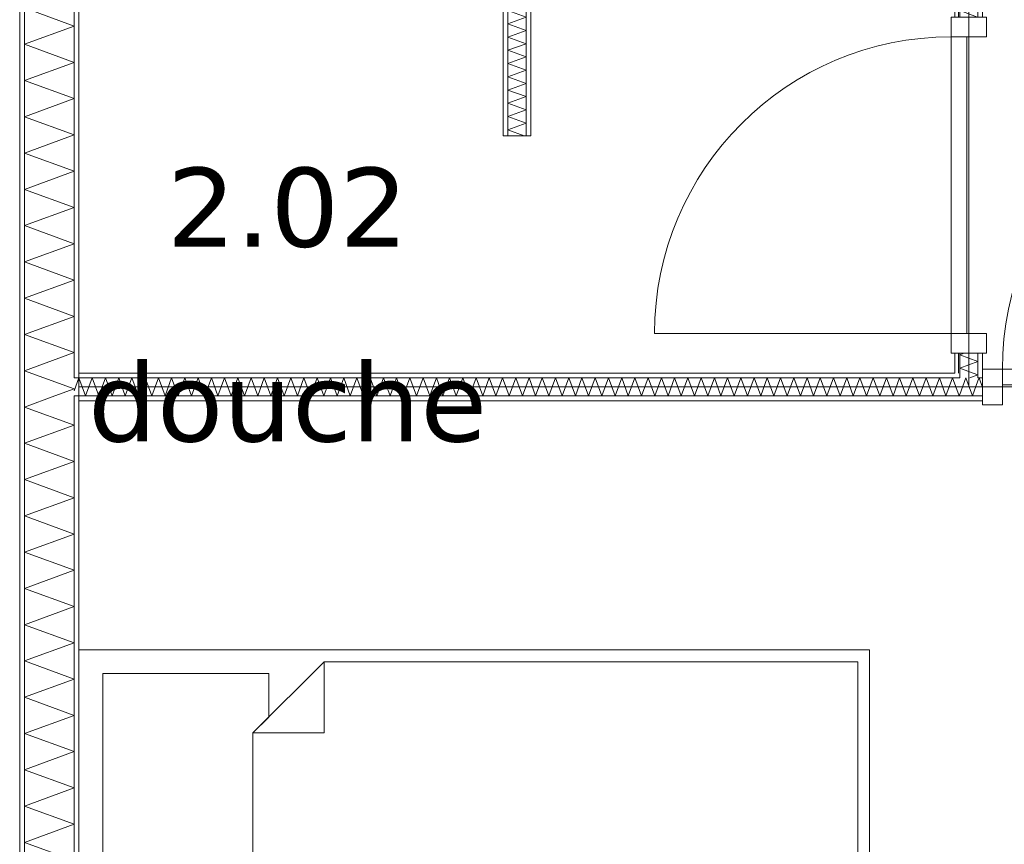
# Model space of a CAD drawing. Header units: millimetres. Extents: x -14925 to 266687, y -3550 to 35834.
# Tile 59 of 244: x 9025 to 11516, y 1509 to 3593. Entities that reach past the tile are written whole.
import ezdxf
from ezdxf.enums import TextEntityAlignment as Align

# ---------------------------------------------------------------- set-up
doc = ezdxf.new("R2010")
doc.units = ezdxf.units.MM
doc.header["$MEASUREMENT"] = 0
for name, color, linetype in [('New_22 C Binnenwanden', 7, 'Continuous'), ('New_22 C Binnenwanden Deuren', 7, 'Continuous'), ('New_22 C Binnenwanden Doorsnede-arcering', 7, 'Continuous'), ('New_22 C Binnenwanden Laagscheidingslijnen', 7, 'Continuous'), ('New_82 Interieur', 7, 'Continuous'), ('New_Z Gebruiksopp', 7, 'Continuous'), ('New_Z Gebruiksopp Zone omranding', 7, 'Continuous'), ('New_Z Gebruiksopp Zone tekst', 7, 'Continuous')]:
    doc.layers.add(name, color=color, linetype=linetype)
doc.styles.add('GENERATED_STYLE_1', font='verdana.ttf')
doc.styles.add('GENERATED_STYLE_2', font='verdana.ttf')
pattern_1 = [(90, (0, 0), (-100, 0), [])]
pattern_2 = [(180, (0, 0), (0, 100), [])]
pattern_3 = [(270, (0, 0), (100, 0), [])]

# ---------------------------------------------------------------- blocks, each defined once
blk = doc.blocks.new('douche_2.02_8_3', base_point=(9702.7, 3352.3))
at = {"layer": 'New_Z Gebruiksopp Zone tekst', "color": 2, "lineweight": 0}
for tag, style, p in [('DUMMY_941', 'GENERATED_STYLE_1', (9702.7, 3290.1)), ('DUMMY_942', 'GENERATED_STYLE_2', (9702.7, 2793))]:
    blk.add_attdef(tag, text='', height=200, dxfattribs=dict(at, style=style)).set_placement(p, align=Align.TOP_LEFT)
for tag, style, p in [('ROOM_NUMBER', 'GENERATED_STYLE_1', (9702.7, 3219.4)), ('ROOM_NAME', 'GENERATED_STYLE_2', (9702.7, 2727.1))]:
    blk.add_attdef(tag, text='', height=200, dxfattribs=dict(at, style=style)).set_placement(p, align=Align.TOP_CENTER)
blk = doc.blocks.new('*X186')
at = {"layer": 'New_22 C Binnenwanden Doorsnede-arcering', "color": 7, "linetype": 'Continuous', "lineweight": 0}
for p, q in [((9113.8, 2642), (9037, 2614)), ((9163, 2568.2), (9037, 2614)), ((9163, 2568.2), (9037, 2522.3)), ((9163, 2476.5), (9037, 2522.3)), ((9163, 2476.5), (9037, 2430.6)), ((9163, 2384.7), (9037, 2430.6)), ((9163, 2384.7), (9037, 2338.9)), ((9163, 2293), (9037, 2338.9)), ((9163, 2293), (9037, 2247.2)), ((9163, 2201.3), (9037, 2247.2)), ((9163, 2201.3), (9037, 2155.4)), ((9163, 2109.6), (9037, 2155.4)), ((9163, 2109.6), (9037, 2063.7)), ((9163, 2017.9), (9037, 2063.7)), ((9163, 2017.9), (9037, 1972)), ((9163, 1926.1), (9037, 1972)), ((9163, 1926.1), (9037, 1880.3)), ((9163, 1834.4), (9037, 1880.3)), ((9163, 1834.4), (9037, 1788.5)), ((9163, 1742.7), (9037, 1788.5)), ((9163, 1742.7), (9037, 1696.8)), ((9163, 1651), (9037, 1696.8)), ((9163, 1651), (9037, 1605.1)), ((9163, 1559.2), (9037, 1605.1)), ((9163, 1559.2), (9037, 1513.4)), ((9163, 1467.5), (9037, 1513.4)), ((9163, 1467.5), (9037, 1421.7)), ((9163, 1375.8), (9037, 1421.7)), ((9163, 1375.8), (9037, 1329.9)), ((9163, 1284.1), (9037, 1329.9)), ((9163, 1284.1), (9037, 1238.2)), ((9163, 1192.4), (9037, 1238.2)), ((9163, 1192.4), (9037, 1146.5)), ((9163, 1100.6), (9037, 1146.5)), ((9163, 1100.6), (9037, 1054.8)), ((9163, 1008.9), (9037, 1054.8)), ((9163, 1008.9), (9037, 963.1)), ((9163, 917.2), (9037, 963.1)), ((9163, 917.2), (9037, 871.3)), ((9163, 825.5), (9037, 871.3)), ((9163, 825.5), (9037, 779.6)), ((9163, 733.8), (9037, 779.6)), ((9163, 733.8), (9037, 687.9)), ((9163, 642), (9037, 687.9)), ((9163, 642), (9037, 596.2)), ((9163, 550.3), (9037, 596.2)), ((9163, 550.3), (9037, 504.5)), ((9163, 458.6), (9037, 504.5)), ((9163, 458.6), (9037, 412.7)), ((9146.2, 373), (9037, 412.7))]:
    blk.add_line(p, q, dxfattribs=at)
blk = doc.blocks.new('*X187')
at = {"layer": 'New_22 C Binnenwanden Doorsnede-arcering', "color": 7, "linetype": 'Continuous', "lineweight": 0}
for q in [(9085.8, 2688), (9113.8, 2642)]:
    blk.add_line((9163, 2659.9), q, dxfattribs=at)
blk = doc.blocks.new('*X188')
at = {"layer": 'New_22 C Binnenwanden Doorsnede-arcering', "color": 7, "linetype": 'Continuous', "lineweight": 0}
for p, q in [((9156.7, 4492), (9037, 4448.4)), ((9163, 4402.6), (9037, 4448.4)), ((9163, 4402.6), (9037, 4356.7)), ((9163, 4310.9), (9037, 4356.7)), ((9163, 4310.9), (9037, 4265)), ((9163, 4219.1), (9037, 4265)), ((9163, 4219.1), (9037, 4173.3)), ((9163, 4127.4), (9037, 4173.3)), ((9163, 4127.4), (9037, 4081.6)), ((9163, 4035.7), (9037, 4081.6)), ((9163, 4035.7), (9037, 3989.8)), ((9163, 3944), (9037, 3989.8)), ((9163, 3944), (9037, 3898.1)), ((9163, 3852.3), (9037, 3898.1)), ((9163, 3852.3), (9037, 3806.4)), ((9163, 3760.5), (9037, 3806.4)), ((9163, 3760.5), (9037, 3714.7)), ((9163, 3668.8), (9037, 3714.7)), ((9163, 3668.8), (9037, 3623)), ((9163, 3577.1), (9037, 3623)), ((9163, 3577.1), (9037, 3531.2)), ((9163, 3485.4), (9037, 3531.2)), ((9163, 3485.4), (9037, 3439.5)), ((9163, 3393.7), (9037, 3439.5)), ((9163, 3393.7), (9037, 3347.8)), ((9163, 3301.9), (9037, 3347.8)), ((9163, 3301.9), (9037, 3256.1)), ((9163, 3210.2), (9037, 3256.1)), ((9163, 3210.2), (9037, 3164.4)), ((9163, 3118.5), (9037, 3164.4)), ((9163, 3118.5), (9037, 3072.6)), ((9163, 3026.8), (9037, 3072.6)), ((9163, 3026.8), (9037, 2980.9)), ((9163, 2935.1), (9037, 2980.9)), ((9163, 2935.1), (9037, 2889.2)), ((9163, 2843.3), (9037, 2889.2)), ((9163, 2843.3), (9037, 2797.5)), ((9163, 2751.6), (9037, 2797.5)), ((9163, 2751.6), (9037, 2705.8)), ((9085.8, 2688), (9037, 2705.8))]:
    blk.add_line(p, q, dxfattribs=at)
blk = doc.blocks.new('Wall_14_3', base_point=(9175, 400))
at = {"layer": 'New_22 C Binnenwanden Doorsnede-arcering', "linetype": 'Continuous', "lineweight": 0, "true_color": 0x000000}
h = blk.add_hatch(dxfattribs=at)
h.set_pattern_fill('325_Houtachtig_plaatmate_E2', color=18, style=0, pattern_type=2)
h.set_pattern_definition(pattern_1)
h.paths.add_polyline_path([(9025, 7173), (9025, 77), (9037, 77), (9037, 7173)])
h = blk.add_hatch(dxfattribs=at)
h.set_pattern_fill('325_Houtachtig_plaatmate_E2', color=18, style=0, pattern_type=2)
h.set_pattern_definition(pattern_1)
h.paths.add_polyline_path([(9163, 4480), (9163, 2700), (9175, 2700), (9175, 4480)])
h = blk.add_hatch(dxfattribs=at)
h.set_pattern_fill('325_Houtachtig_plaatmate_E2', color=18, style=0, pattern_type=2)
h.set_pattern_definition(pattern_1)
h.paths.add_polyline_path([(9163, 2700), (9163, 2688), (9175, 2688), (9175, 2700)])
h = blk.add_hatch(dxfattribs=at)
h.set_pattern_fill('325_Houtachtig_plaatmate_E2', color=18, style=0, pattern_type=2)
h.set_pattern_definition(pattern_1)
h.paths.add_polyline_path([(9163, 2642), (9163, 2630), (9175, 2630), (9175, 2642)])
h = blk.add_hatch(dxfattribs=at)
h.set_pattern_fill('325_Houtachtig_plaatmate_E2', color=18, style=0, pattern_type=2)
h.set_pattern_definition(pattern_1)
h.paths.add_polyline_path([(9163, 2630), (9163, 388), (9170.5, 388), (9175, 400), (9175, 2630)])
at = {"layer": 'New_22 C Binnenwanden', "color": 1, "linetype": 'Continuous', "lineweight": 0, "flags": 128}
for points in [[(9025, 7173), (9025, 77)], [(9175, 2700), (9175, 4480)], [(9175, 400), (9175, 2630)]]:
    blk.add_lwpolyline(points, dxfattribs=at)
at = {"layer": 'New_22 C Binnenwanden Laagscheidingslijnen', "color": 1, "linetype": 'Continuous', "lineweight": 0}
for p, q in [((9037, 373), (9037, 6877)), ((9163, 2688), (9163, 4492)), ((9175, 2688), (9163, 2688)), ((9163, 2642), (9175, 2642)), ((9163, 388), (9163, 2642))]:
    blk.add_line(p, q, dxfattribs=at)
at = {"layer": 'New_22 C Binnenwanden', "color": 1, "lineweight": 0}
for name in ['*X188', '*X187', '*X186']:
    blk.add_blockref(name, (0, 0), dxfattribs=at)
blk = doc.blocks.new('*X220')
at = {"layer": 'New_22 C Binnenwanden Doorsnede-arcering', "color": 7, "linetype": 'Continuous', "lineweight": 0}
for q in [(9163, 2655.1), (9175, 2687.9)]:
    blk.add_line((9175, 2688), q, dxfattribs=at)
blk = doc.blocks.new('*X222')
at = {"layer": 'New_22 C Binnenwanden Doorsnede-arcering', "color": 7, "linetype": 'Continuous', "lineweight": 0}
for q in [(11449, 2679.9), (11461, 2663.2)]:
    blk.add_line((11452, 2688), q, dxfattribs=at)
blk = doc.blocks.new('*X223')
at = {"layer": 'New_22 C Binnenwanden Doorsnede-arcering', "color": 7, "linetype": 'Continuous', "lineweight": 0}
for p, q in [((11418.5, 2688), (11403, 2645.5)), ((11418.5, 2688), (11435.2, 2642)), ((11449, 2679.9), (11435.2, 2642))]:
    blk.add_line(p, q, dxfattribs=at)
blk = doc.blocks.new('*X224')
at = {"layer": 'New_22 C Binnenwanden Doorsnede-arcering', "color": 7, "linetype": 'Continuous', "lineweight": 0}
for p, q in [((9175, 2687.9), (9191.7, 2642)), ((9208.4, 2688), (9191.7, 2642)), ((9208.4, 2688), (9225.2, 2642)), ((9241.9, 2688), (9225.2, 2642)), ((9241.9, 2688), (9258.7, 2642)), ((9275.4, 2688), (9258.7, 2642)), ((9275.4, 2688), (9292.2, 2642)), ((9308.9, 2688), (9292.2, 2642)), ((9308.9, 2688), (9325.6, 2642)), ((9342.4, 2688), (9325.6, 2642)), ((9342.4, 2688), (9359.1, 2642)), ((9375.9, 2688), (9359.1, 2642)), ((9375.9, 2688), (9392.6, 2642)), ((9409.4, 2688), (9392.6, 2642)), ((9409.4, 2688), (9426.1, 2642)), ((9442.8, 2688), (9426.1, 2642)), ((9442.8, 2688), (9459.6, 2642)), ((9476.3, 2688), (9459.6, 2642)), ((9476.3, 2688), (9493.1, 2642)), ((9509.8, 2688), (9493.1, 2642)), ((9509.8, 2688), (9526.6, 2642)), ((9543.3, 2688), (9526.6, 2642)), ((9543.3, 2688), (9560, 2642)), ((9576.8, 2688), (9560, 2642)), ((9576.8, 2688), (9593.5, 2642)), ((9610.3, 2688), (9593.5, 2642)), ((9610.3, 2688), (9627, 2642)), ((9643.8, 2688), (9627, 2642)), ((9643.8, 2688), (9660.5, 2642)), ((9677.2, 2688), (9660.5, 2642)), ((9677.2, 2688), (9694, 2642)), ((9710.7, 2688), (9694, 2642)), ((9710.7, 2688), (9727.5, 2642)), ((9744.2, 2688), (9727.5, 2642)), ((9744.2, 2688), (9761, 2642)), ((9777.7, 2688), (9761, 2642)), ((9777.7, 2688), (9794.4, 2642)), ((9811.2, 2688), (9794.4, 2642)), ((9811.2, 2688), (9827.9, 2642)), ((9844.7, 2688), (9827.9, 2642)), ((9844.7, 2688), (9861.4, 2642)), ((9878.2, 2688), (9861.4, 2642)), ((9878.2, 2688), (9894.9, 2642)), ((9911.6, 2688), (9894.9, 2642)), ((9911.6, 2688), (9928.4, 2642)), ((9945.1, 2688), (9928.4, 2642)), ((9945.1, 2688), (9961.9, 2642)), ((9978.6, 2688), (9961.9, 2642)), ((9978.6, 2688), (9995.4, 2642)), ((10012.1, 2688), (9995.4, 2642)), ((10012.1, 2688), (10028.8, 2642)), ((10045.6, 2688), (10028.8, 2642)), ((10045.6, 2688), (10062.3, 2642)), ((10079.1, 2688), (10062.3, 2642)), ((10079.1, 2688), (10095.8, 2642)), ((10112.5, 2688), (10095.8, 2642)), ((10112.5, 2688), (10129.3, 2642)), ((10146, 2688), (10129.3, 2642)), ((10146, 2688), (10162.8, 2642)), ((10179.5, 2688), (10162.8, 2642)), ((10179.5, 2688), (10196.3, 2642)), ((10213, 2688), (10196.3, 2642)), ((10213, 2688), (10229.7, 2642)), ((10246.5, 2688), (10229.7, 2642)), ((10246.5, 2688), (10263.2, 2642)), ((10280, 2688), (10263.2, 2642)), ((10280, 2688), (10296.7, 2642)), ((10313.5, 2688), (10296.7, 2642)), ((10313.5, 2688), (10330.2, 2642)), ((10346.9, 2688), (10330.2, 2642)), ((10346.9, 2688), (10363.7, 2642)), ((10380.4, 2688), (10363.7, 2642)), ((10380.4, 2688), (10397.2, 2642)), ((10413.9, 2688), (10397.2, 2642)), ((10413.9, 2688), (10430.7, 2642)), ((10447.4, 2688), (10430.7, 2642)), ((10447.4, 2688), (10464.1, 2642)), ((10480.9, 2688), (10464.1, 2642)), ((10480.9, 2688), (10497.6, 2642)), ((10514.4, 2688), (10497.6, 2642)), ((10514.4, 2688), (10531.1, 2642)), ((10547.9, 2688), (10531.1, 2642)), ((10547.9, 2688), (10564.6, 2642)), ((10581.3, 2688), (10564.6, 2642)), ((10581.3, 2688), (10598.1, 2642)), ((10614.8, 2688), (10598.1, 2642)), ((10614.8, 2688), (10631.6, 2642)), ((10648.3, 2688), (10631.6, 2642)), ((10648.3, 2688), (10665.1, 2642)), ((10681.8, 2688), (10665.1, 2642)), ((10681.8, 2688), (10698.5, 2642)), ((10715.3, 2688), (10698.5, 2642)), ((10715.3, 2688), (10732, 2642)), ((10748.8, 2688), (10732, 2642)), ((10748.8, 2688), (10765.5, 2642)), ((10782.3, 2688), (10765.5, 2642)), ((10782.3, 2688), (10799, 2642)), ((10815.7, 2688), (10799, 2642)), ((10815.7, 2688), (10832.5, 2642)), ((10849.2, 2688), (10832.5, 2642)), ((10849.2, 2688), (10866, 2642)), ((10882.7, 2688), (10866, 2642)), ((10882.7, 2688), (10899.5, 2642)), ((10916.2, 2688), (10899.5, 2642)), ((10916.2, 2688), (10932.9, 2642)), ((10949.7, 2688), (10932.9, 2642)), ((10949.7, 2688), (10966.4, 2642)), ((10983.2, 2688), (10966.4, 2642)), ((10983.2, 2688), (10999.9, 2642)), ((11016.7, 2688), (10999.9, 2642)), ((11016.7, 2688), (11033.4, 2642)), ((11050.1, 2688), (11033.4, 2642)), ((11050.1, 2688), (11066.9, 2642)), ((11083.6, 2688), (11066.9, 2642)), ((11083.6, 2688), (11100.4, 2642)), ((11117.1, 2688), (11100.4, 2642)), ((11117.1, 2688), (11133.8, 2642)), ((11150.6, 2688), (11133.8, 2642)), ((11150.6, 2688), (11167.3, 2642)), ((11184.1, 2688), (11167.3, 2642)), ((11184.1, 2688), (11200.8, 2642)), ((11217.6, 2688), (11200.8, 2642)), ((11217.6, 2688), (11234.3, 2642)), ((11251, 2688), (11234.3, 2642)), ((11251, 2688), (11267.8, 2642)), ((11284.5, 2688), (11267.8, 2642)), ((11284.5, 2688), (11301.3, 2642)), ((11318, 2688), (11301.3, 2642)), ((11318, 2688), (11334.8, 2642)), ((11351.5, 2688), (11334.8, 2642)), ((11351.5, 2688), (11368.2, 2642)), ((11385, 2688), (11368.2, 2642)), ((11385, 2688), (11401.7, 2642)), ((11403, 2645.5), (11401.7, 2642))]:
    blk.add_line(p, q, dxfattribs=at)
blk = doc.blocks.new('D1 bl 26[3]_3')
at = {"layer": 'New_22 C Binnenwanden Deuren', "color": 7, "linetype": 'Continuous', "lineweight": 0}
for p, q in [((12261, 2710), (12261, 3460)), ((11511, 2710), (11461, 2710)), ((11461, 2710), (11461, 2620)), ((11461, 2700), (11461, 2688)), ((11511, 2620), (11511, 2710)), ((11511, 2710), (12261, 2710)), ((11511, 2670), (11511, 2710)), ((12311, 2710), (12261, 2710)), ((12261, 2710), (12261, 2620)), ((12261, 2710), (12261, 2670)), ((12311, 2620), (12311, 2710)), ((12311, 2700), (12311, 2688)), ((11461, 2688), (11461, 2642)), ((12261, 2670), (11511, 2670)), ((12311, 2688), (12311, 2642)), ((11461, 2642), (11461, 2630)), ((12311, 2642), (12311, 2630)), ((11461, 2620), (11511, 2620)), ((12261, 2620), (12311, 2620))]:
    blk.add_line(p, q, dxfattribs=at)
blk.add_arc((12261, 2710), 750, 90, 180, dxfattribs=at)
blk = doc.blocks.new('Wall_19_3', base_point=(9175, 2665))
at = {"layer": 'New_22 C Binnenwanden Doorsnede-arcering', "linetype": 'Continuous', "lineweight": 0, "true_color": 0x000000}
h = blk.add_hatch(dxfattribs=at)
h.set_pattern_fill('325_Houtachtig_plaatmate_E2', color=18, style=0, pattern_type=2)
h.set_pattern_definition(pattern_2)
h.paths.add_polyline_path([(11391, 2700), (9175, 2700), (9175, 2688), (11391, 2688)])
h = blk.add_hatch(dxfattribs=at)
h.set_pattern_fill('325_Houtachtig_plaatmate_E2', color=18, style=0, pattern_type=2)
h.set_pattern_definition(pattern_2)
h.paths.add_polyline_path([(11391, 2688), (11403, 2688), (11403, 2700), (11391, 2700)])
h = blk.add_hatch(dxfattribs=at)
h.set_pattern_fill('325_Houtachtig_plaatmate_E2', color=18, style=0, pattern_type=2)
h.set_pattern_definition(pattern_2)
h.paths.add_polyline_path([(11449, 2688), (11461, 2688), (11461, 2700), (11449, 2700)])
h = blk.add_hatch(dxfattribs=at)
h.set_pattern_fill('325_Houtachtig_plaatmate_E2', color=18, style=0, pattern_type=2)
h.set_pattern_definition(pattern_2)
h.paths.add_polyline_path([(9175, 2642), (9175, 2630), (11461, 2630), (11461, 2642)])
at = {"layer": 'New_22 C Binnenwanden', "color": 1, "linetype": 'Continuous', "lineweight": 0}
for p, q in [((11461, 2700), (11461, 2688)), ((11461, 2688), (11461, 2642)), ((11461, 2642), (11461, 2630))]:
    blk.add_line(p, q, dxfattribs=at)
at = {"layer": 'New_22 C Binnenwanden', "color": 1, "linetype": 'Continuous', "lineweight": 0, "flags": 128}
for points in [[(11391, 2700), (9175, 2700)], [(9175, 2630), (11461, 2630)]]:
    blk.add_lwpolyline(points, dxfattribs=at)
at = {"layer": 'New_22 C Binnenwanden Laagscheidingslijnen', "color": 1, "linetype": 'Continuous', "lineweight": 0}
for p, q in [((11403, 2700), (11403, 2688)), ((11449, 2688), (11449, 2700)), ((9175, 2688), (9163, 2688)), ((11403, 2688), (9175, 2688)), ((11461, 2688), (11449, 2688)), ((9163, 2642), (9175, 2642)), ((11461, 2642), (9175, 2642))]:
    blk.add_line(p, q, dxfattribs=at)
at = {"layer": 'New_22 C Binnenwanden', "color": 1, "lineweight": 0}
for name in ['*X220', '*X224', '*X223', '*X222']:
    blk.add_blockref(name, (0, 0), dxfattribs=at)
at = {"layer": 'New_22 C Binnenwanden Deuren', "color": 7, "linetype": 'Continuous', "lineweight": 0}
blk.add_blockref('D1 bl 26[3]_3', (0, 0), dxfattribs=at)
blk = doc.blocks.new('*X264')
at = {"layer": 'New_22 C Binnenwanden Doorsnede-arcering', "color": 7, "linetype": 'Continuous', "lineweight": 0}
for p, q in [((11413.8, 5127.2), (11443.5, 5138)), ((11426.2, 5114.8), (11449, 5106.5)), ((11438.4, 5102.6), (11449, 5106.5))]:
    blk.add_line(p, q, dxfattribs=at)
blk = doc.blocks.new('*X265')
at = {"layer": 'New_22 C Binnenwanden Doorsnede-arcering', "color": 7, "linetype": 'Continuous', "lineweight": 0}
for p in [(11428.2, 2688), (11436.8, 2700)]:
    blk.add_line(p, (11449, 2695.6), dxfattribs=at)
blk = doc.blocks.new('*X266')
at = {"layer": 'New_22 C Binnenwanden Doorsnede-arcering', "color": 7, "linetype": 'Continuous', "lineweight": 0}
for p, q in [((11403, 5123.2), (11413.8, 5127.2)), ((11403, 5123.2), (11426.2, 5114.8)), ((11409.2, 5092), (11438.4, 5102.6))]:
    blk.add_line(p, q, dxfattribs=at)
blk = doc.blocks.new('*X267')
at = {"layer": 'New_22 C Binnenwanden Doorsnede-arcering', "color": 7, "linetype": 'Continuous', "lineweight": 0}
for p, q in [((11403, 5089.8), (11409.2, 5092)), ((11403, 5089.8), (11449, 5073)), ((11403, 5056.3), (11449, 5073)), ((11403, 5056.3), (11449, 5039.5)), ((11403, 5022.8), (11449, 5039.5)), ((11403, 5022.8), (11449, 5006)), ((11403, 4989.3), (11449, 5006)), ((11403, 4989.3), (11449, 4972.6)), ((11403, 4955.8), (11449, 4972.6)), ((11403, 4955.8), (11449, 4939.1)), ((11403, 4922.3), (11449, 4939.1)), ((11403, 4922.3), (11449, 4905.6)), ((11403, 4888.8), (11449, 4905.6)), ((11403, 4888.8), (11449, 4872.1)), ((11403, 4855.4), (11449, 4872.1)), ((11403, 4855.4), (11449, 4838.6)), ((11403, 4821.9), (11449, 4838.6)), ((11403, 4821.9), (11449, 4805.1)), ((11403, 4788.4), (11449, 4805.1)), ((11403, 4788.4), (11449, 4771.6)), ((11403, 4754.9), (11449, 4771.6)), ((11403, 4754.9), (11449, 4738.2)), ((11403, 4721.4), (11449, 4738.2)), ((11403, 4721.4), (11449, 4704.7)), ((11403, 4687.9), (11449, 4704.7)), ((11403, 4687.9), (11449, 4671.2)), ((11403, 4654.5), (11449, 4671.2)), ((11403, 4654.5), (11449, 4637.7)), ((11403, 4621), (11449, 4637.7)), ((11403, 4621), (11449, 4604.2)), ((11403, 4587.5), (11449, 4604.2)), ((11403, 4587.5), (11449, 4570.7)), ((11403, 4554), (11449, 4570.7)), ((11403, 4554), (11446.9, 4538))]:
    blk.add_line(p, q, dxfattribs=at)
blk = doc.blocks.new('*X268')
at = {"layer": 'New_22 C Binnenwanden Doorsnede-arcering', "color": 7, "linetype": 'Continuous', "lineweight": 0}
for p, q in [((11403, 4520.5), (11449, 4537.3)), ((11446.9, 4538), (11449, 4537.3)), ((11403, 4520.5), (11449, 4503.8)), ((11416.7, 4492), (11449, 4503.8))]:
    blk.add_line(p, q, dxfattribs=at)
blk = doc.blocks.new('*X269')
at = {"layer": 'New_22 C Binnenwanden Doorsnede-arcering', "color": 7, "linetype": 'Continuous', "lineweight": 0}
for p, q in [((11403, 4487), (11416.7, 4492)), ((11403, 4487), (11449, 4470.3)), ((11403, 4453.5), (11449, 4470.3)), ((11403, 4453.5), (11449, 4436.8)), ((11403, 4420.1), (11449, 4436.8)), ((11403, 4420.1), (11449, 4403.3)), ((11403, 4386.6), (11449, 4403.3)), ((11403, 4386.6), (11449, 4369.8)), ((11403, 4353.1), (11449, 4369.8)), ((11403, 4353.1), (11449, 4336.3)), ((11403, 4319.6), (11449, 4336.3)), ((11403, 4319.6), (11449, 4302.9)), ((11403, 4286.1), (11449, 4302.9)), ((11403, 4286.1), (11449, 4269.4)), ((11403, 4252.6), (11449, 4269.4)), ((11403, 4252.6), (11449, 4235.9)), ((11403, 4219.1), (11449, 4235.9)), ((11403, 4219.1), (11449, 4202.4)), ((11403, 4185.7), (11449, 4202.4)), ((11403, 4185.7), (11449, 4168.9)), ((11403, 4152.2), (11449, 4168.9)), ((11403, 4152.2), (11449, 4135.4)), ((11403, 4118.7), (11449, 4135.4)), ((11403, 4118.7), (11449, 4101.9)), ((11403, 4085.2), (11449, 4101.9)), ((11403, 4085.2), (11449, 4068.5)), ((11403, 4051.7), (11449, 4068.5)), ((11403, 4051.7), (11449, 4035)), ((11403, 4018.2), (11449, 4035)), ((11403, 4018.2), (11449, 4001.5)), ((11403, 3984.7), (11449, 4001.5)), ((11403, 3984.7), (11449, 3968)), ((11403, 3951.3), (11449, 3968)), ((11403, 3951.3), (11449, 3934.5)), ((11403, 3917.8), (11449, 3934.5)), ((11403, 3917.8), (11449, 3901)), ((11403, 3884.3), (11449, 3901)), ((11403, 3884.3), (11449, 3867.5)), ((11403, 3850.8), (11449, 3867.5)), ((11403, 3850.8), (11449, 3834.1)), ((11403, 3817.3), (11449, 3834.1)), ((11403, 3817.3), (11449, 3800.6)), ((11403, 3783.8), (11449, 3800.6)), ((11403, 3783.8), (11449, 3767.1)), ((11403, 3750.3), (11449, 3767.1)), ((11403, 3750.3), (11449, 3733.6)), ((11403, 3716.9), (11449, 3733.6)), ((11403, 3716.9), (11449, 3700.1)), ((11403, 3683.4), (11449, 3700.1)), ((11403, 3683.4), (11449, 3666.6)), ((11403, 3649.9), (11449, 3666.6)), ((11403, 3649.9), (11449, 3633.2)), ((11403, 3616.4), (11449, 3633.2)), ((11403, 3616.4), (11448.1, 3600))]:
    blk.add_line(p, q, dxfattribs=at)
blk = doc.blocks.new('*X270')
at = {"layer": 'New_22 C Binnenwanden Doorsnede-arcering', "color": 7, "linetype": 'Continuous', "lineweight": 0}
for p, q in [((11403, 2745.8), (11414.6, 2750)), ((11403, 2745.8), (11449, 2729)), ((11403, 2712.3), (11449, 2729)), ((11403, 2712.3), (11436.8, 2700))]:
    blk.add_line(p, q, dxfattribs=at)
blk = doc.blocks.new('D1 bl 26[7]_3')
at = {"layer": 'New_22 C Binnenwanden Deuren', "color": 7, "linetype": 'Continuous', "lineweight": 0}
for p, q in [((11381, 3550), (11381, 3600)), ((11381, 3600), (11471, 3600)), ((11391, 3600), (11403, 3600)), ((11403, 3600), (11449, 3600)), ((11449, 3600), (11461, 3600)), ((11471, 3600), (11471, 3550)), ((11471, 3550), (11381, 3550)), ((11381, 3550), (11381, 2800)), ((11421, 3550), (11381, 3550)), ((11421, 2800), (11421, 3550)), ((11381, 2800), (10631, 2800)), ((11381, 2750), (11381, 2800)), ((11381, 2800), (11471, 2800)), ((11381, 2800), (11421, 2800)), ((11471, 2800), (11471, 2750)), ((11471, 2750), (11381, 2750)), ((11391, 2750), (11403, 2750)), ((11403, 2750), (11449, 2750)), ((11449, 2750), (11461, 2750))]:
    blk.add_line(p, q, dxfattribs=at)
blk.add_arc((11381, 2800), 750, 90, 180, dxfattribs=at)
blk = doc.blocks.new('Wall_25_3', base_point=(11426, 2665))
at = {"layer": 'New_22 C Binnenwanden Doorsnede-arcering', "linetype": 'Continuous', "lineweight": 0, "true_color": 0x000000}
h = blk.add_hatch(dxfattribs=at)
h.set_pattern_fill('325_Houtachtig_plaatmate_E2', color=18, style=0, pattern_type=2)
h.set_pattern_definition(pattern_3)
h.paths.add_polyline_path([(11403, 5150), (11391, 5150), (11403, 5138)])
h = blk.add_hatch(dxfattribs=at)
h.set_pattern_fill('325_Houtachtig_plaatmate_E2', color=18, style=0, pattern_type=2)
h.set_pattern_definition(pattern_3)
h.paths.add_polyline_path([(11403, 5138), (11391, 5150), (11391, 5138)])
h = blk.add_hatch(dxfattribs=at)
h.set_pattern_fill('325_Houtachtig_plaatmate_E2', color=18, style=0, pattern_type=2)
h.set_pattern_definition(pattern_3)
h.paths.add_polyline_path([(11403, 4550), (11403, 5138), (11391, 5138), (11391, 4550)])
h = blk.add_hatch(dxfattribs=at)
h.set_pattern_fill('325_Houtachtig_plaatmate_E2', color=18, style=0, pattern_type=2)
h.set_pattern_definition(pattern_3)
h.paths.add_polyline_path([(11461, 5092), (11449, 5092), (11461, 5080)])
h = blk.add_hatch(dxfattribs=at)
h.set_pattern_fill('325_Houtachtig_plaatmate_E2', color=18, style=0, pattern_type=2)
h.set_pattern_definition(pattern_3)
h.paths.add_polyline_path([(11461, 5080), (11449, 5092), (11449, 5080)])
h = blk.add_hatch(dxfattribs=at)
h.set_pattern_fill('325_Houtachtig_plaatmate_E2', color=18, style=0, pattern_type=2)
h.set_pattern_definition(pattern_3)
h.paths.add_polyline_path([(11461, 5080), (11449, 5080), (11449, 3600), (11461, 3600)])
h = blk.add_hatch(dxfattribs=at)
h.set_pattern_fill('325_Houtachtig_plaatmate_E2', color=18, style=0, pattern_type=2)
h.set_pattern_definition(pattern_3)
h.paths.add_polyline_path([(11403, 4538), (11403, 4550), (11391, 4550), (11391, 4538)])
h = blk.add_hatch(dxfattribs=at)
h.set_pattern_fill('325_Houtachtig_plaatmate_E2', color=18, style=0, pattern_type=2)
h.set_pattern_definition(pattern_3)
h.paths.add_polyline_path([(11403, 4480), (11403, 4492), (11391, 4492), (11391, 4480)])
h = blk.add_hatch(dxfattribs=at)
h.set_pattern_fill('325_Houtachtig_plaatmate_E2', color=18, style=0, pattern_type=2)
h.set_pattern_definition(pattern_3)
h.paths.add_polyline_path([(11391, 4480), (11391, 3600), (11403, 3600), (11403, 4480)])
h = blk.add_hatch(dxfattribs=at)
h.set_pattern_fill('325_Houtachtig_plaatmate_E2', color=18, style=0, pattern_type=2)
h.set_pattern_definition(pattern_3)
h.paths.add_polyline_path([(11391, 2700), (11403, 2700), (11403, 2750), (11391, 2750)])
h = blk.add_hatch(dxfattribs=at)
h.set_pattern_fill('325_Houtachtig_plaatmate_E2', color=18, style=0, pattern_type=2)
h.set_pattern_definition(pattern_3)
h.paths.add_polyline_path([(11449, 2750), (11449, 2700), (11461, 2700), (11461, 2750)])
at = {"layer": 'New_22 C Binnenwanden', "color": 1, "linetype": 'Continuous', "lineweight": 0}
for p, q in [((11391, 3600), (11403, 3600)), ((11403, 3600), (11449, 3600)), ((11449, 3600), (11461, 3600)), ((11391, 2750), (11403, 2750)), ((11403, 2750), (11449, 2750)), ((11449, 2750), (11461, 2750))]:
    blk.add_line(p, q, dxfattribs=at)
at = {"layer": 'New_22 C Binnenwanden', "color": 1, "linetype": 'Continuous', "lineweight": 0, "flags": 128}
for points in [[(11391, 5150), (11403, 5150)], [(11391, 5150), (11391, 4550)], [(11461, 3600), (11461, 5080)], [(11391, 4480), (11391, 3600)], [(11391, 2750), (11391, 2700)], [(11461, 2700), (11461, 2750)]]:
    blk.add_lwpolyline(points, dxfattribs=at)
at = {"layer": 'New_22 C Binnenwanden Laagscheidingslijnen', "color": 1, "linetype": 'Continuous', "lineweight": 0}
for p, q in [((11449, 5138), (11403, 5138)), ((11403, 5138), (11403, 5092)), ((11403, 5092), (11403, 4538)), ((11461, 5092), (11449, 5092)), ((11449, 5092), (11449, 5080)), ((11449, 5080), (11449, 3600)), ((11403, 4538), (11391, 4538)), ((11391, 4492), (11403, 4492)), ((11403, 4492), (11403, 3600)), ((11403, 2750), (11403, 2700)), ((11449, 2750), (11449, 2700)), ((11403, 2700), (11403, 2688)), ((11449, 2688), (11449, 2700))]:
    blk.add_line(p, q, dxfattribs=at)
at = {"layer": 'New_22 C Binnenwanden', "color": 1, "lineweight": 0}
for name in ['*X264', '*X266', '*X267', '*X268', '*X269', '*X270', '*X265']:
    blk.add_blockref(name, (0, 0), dxfattribs=at)
at = {"layer": 'New_22 C Binnenwanden Deuren', "color": 7, "linetype": 'Continuous', "lineweight": 0}
blk.add_blockref('D1 bl 26[7]_3', (0, 0), dxfattribs=at)
blk = doc.blocks.new('*X345')
at = {"layer": 'New_22 C Binnenwanden Doorsnede-arcering', "color": 7, "linetype": 'Continuous', "lineweight": 0}
for q in [(10273.7, 4492), (10279.3, 4480)]:
    blk.add_line((10260, 4487), q, dxfattribs=at)
blk = doc.blocks.new('*X346')
at = {"layer": 'New_22 C Binnenwanden Doorsnede-arcering', "color": 7, "linetype": 'Continuous', "lineweight": 0}
for p, q in [((10260, 4453.5), (10306, 4470.3)), ((10279.3, 4480), (10306, 4470.3)), ((10260, 4453.5), (10306, 4436.8)), ((10260, 4420.1), (10306, 4436.8)), ((10260, 4420.1), (10306, 4403.3)), ((10260, 4386.6), (10306, 4403.3)), ((10260, 4386.6), (10306, 4369.8)), ((10260, 4353.1), (10306, 4369.8)), ((10260, 4353.1), (10306, 4336.3)), ((10260, 4319.6), (10306, 4336.3)), ((10260, 4319.6), (10306, 4302.9)), ((10260, 4286.1), (10306, 4302.9)), ((10260, 4286.1), (10306, 4269.4)), ((10260, 4252.6), (10306, 4269.4)), ((10260, 4252.6), (10306, 4235.9)), ((10260, 4219.1), (10306, 4235.9)), ((10260, 4219.1), (10306, 4202.4)), ((10260, 4185.7), (10306, 4202.4)), ((10260, 4185.7), (10306, 4168.9)), ((10260, 4152.2), (10306, 4168.9)), ((10260, 4152.2), (10306, 4135.4)), ((10260, 4118.7), (10306, 4135.4)), ((10260, 4118.7), (10306, 4101.9)), ((10260, 4085.2), (10306, 4101.9)), ((10260, 4085.2), (10306, 4068.5)), ((10260, 4051.7), (10306, 4068.5)), ((10260, 4051.7), (10306, 4035)), ((10260, 4018.2), (10306, 4035)), ((10260, 4018.2), (10306, 4001.5)), ((10260, 3984.7), (10306, 4001.5)), ((10260, 3984.7), (10306, 3968)), ((10260, 3951.3), (10306, 3968)), ((10260, 3951.3), (10306, 3934.5)), ((10260, 3917.8), (10306, 3934.5)), ((10260, 3917.8), (10306, 3901)), ((10260, 3884.3), (10306, 3901)), ((10260, 3884.3), (10306, 3867.5)), ((10260, 3850.8), (10306, 3867.5)), ((10260, 3850.8), (10306, 3834.1)), ((10260, 3817.3), (10306, 3834.1)), ((10260, 3817.3), (10306, 3800.6)), ((10260, 3783.8), (10306, 3800.6)), ((10260, 3783.8), (10306, 3767.1)), ((10260, 3750.3), (10306, 3767.1)), ((10260, 3750.3), (10306, 3733.6)), ((10260, 3716.9), (10306, 3733.6)), ((10260, 3716.9), (10306, 3700.1)), ((10260, 3683.4), (10306, 3700.1)), ((10260, 3683.4), (10306, 3666.6)), ((10260, 3649.9), (10306, 3666.6)), ((10260, 3649.9), (10306, 3633.2)), ((10260, 3616.4), (10306, 3633.2)), ((10260, 3616.4), (10306, 3599.7)), ((10260, 3582.9), (10306, 3599.7)), ((10260, 3582.9), (10306, 3566.2)), ((10260, 3549.4), (10306, 3566.2)), ((10260, 3549.4), (10306, 3532.7)), ((10260, 3516), (10306, 3532.7)), ((10260, 3516), (10306, 3499.2)), ((10260, 3482.5), (10306, 3499.2)), ((10260, 3482.5), (10306, 3465.7)), ((10260, 3449), (10306, 3465.7)), ((10260, 3449), (10306, 3432.2)), ((10260, 3415.5), (10306, 3432.2)), ((10260, 3415.5), (10306, 3398.8)), ((10260, 3382), (10306, 3398.8)), ((10260, 3382), (10306, 3365.3)), ((10260, 3348.5), (10306, 3365.3)), ((10260, 3348.5), (10306, 3331.8)), ((10260, 3315), (10306, 3331.8)), ((10260, 3315), (10301.3, 3300))]:
    blk.add_line(p, q, dxfattribs=at)
blk = doc.blocks.new('Wall_42_3', base_point=(10283, 3300))
at = {"layer": 'New_22 C Binnenwanden Doorsnede-arcering', "linetype": 'Continuous', "lineweight": 0, "true_color": 0x000000}
h = blk.add_hatch(dxfattribs=at)
h.set_pattern_fill('325_Houtachtig_plaatmate_E2', color=18, style=0, pattern_type=2)
h.set_pattern_definition(pattern_3)
h.paths.add_polyline_path([(10248, 4480), (10248, 3300), (10260, 3300), (10260, 4480)])
h = blk.add_hatch(dxfattribs=at)
h.set_pattern_fill('325_Houtachtig_plaatmate_E2', color=18, style=0, pattern_type=2)
h.set_pattern_definition(pattern_3)
h.paths.add_polyline_path([(10306, 4480), (10306, 3300), (10318, 3300), (10318, 4480)])
at = {"layer": 'New_22 C Binnenwanden', "color": 1, "linetype": 'Continuous', "lineweight": 0, "flags": 128}
for points in [[(10248, 4480), (10248, 3300)], [(10318, 3300), (10318, 4480)], [(10248, 3300), (10260, 3300)], [(10260, 3300), (10306, 3300)], [(10306, 3300), (10318, 3300)]]:
    blk.add_lwpolyline(points, dxfattribs=at)
at = {"layer": 'New_22 C Binnenwanden Laagscheidingslijnen', "color": 1, "linetype": 'Continuous', "lineweight": 0}
for p, q in [((10260, 4492), (10260, 4480)), ((10306, 4480), (10306, 4492)), ((10260, 4480), (10260, 3300)), ((10306, 4480), (10306, 3300))]:
    blk.add_line(p, q, dxfattribs=at)
at = {"layer": 'New_22 C Binnenwanden', "color": 1, "lineweight": 0}
for name in ['*X345', '*X346']:
    blk.add_blockref(name, (0, 0), dxfattribs=at)
blk = doc.blocks.new('Bed dubbel 02 26[21]_3', base_point=(11145, 1970))
at = {"layer": 'New_82 Interieur', "color": 7, "linetype": 'Continuous', "lineweight": 0}
for p, q in [((9795, 1970), (9795, 1790)), ((9615, 1790), (9795, 1790)), ((9615, 810), (9795, 810)), ((9795, 630), (9795, 810))]:
    blk.add_line(p, q, dxfattribs=at)
at = {"layer": 'New_82 Interieur', "color": 7, "linetype": 'Continuous', "lineweight": 0, "flags": 128}
for points in [[(11175, 2000), (11175, 600), (9175, 600), (9175, 2000)], [(11145, 1970), (11145, 630), (9795, 630), (9615, 810), (9615, 1790), (9795, 1970)], [(9615, 1360), (9615, 1790), (9655, 1830), (9655, 1940), (9235, 1940), (9235, 1360)], [(9615, 1240), (9615, 810), (9655, 770), (9655, 660), (9235, 660), (9235, 1240)]]:
    blk.add_lwpolyline(points, close=True, dxfattribs=at)

msp = doc.modelspace()

# ---------------------------------------------------------------- linework, layer by layer
at = {"layer": 'New_Z Gebruiksopp Zone omranding', "color": 254, "linetype": 'Continuous', "lineweight": 0, "true_color": 0xd1c2fc, "flags": 128}
msp.add_lwpolyline([(11426, 5115), (11426, 2665), (12346, 2665), (12346, 5115)], close=True, dxfattribs=at)
at = {"layer": 'New_Z Gebruiksopp Zone omranding', "color": 121, "linetype": 'Continuous', "lineweight": 0, "true_color": 0x99e6e6, "flags": 128}
msp.add_lwpolyline([(11426, 2665), (11426, 4515), (9175, 4515), (9175, 2665)], close=True, dxfattribs=at)
at = {"layer": 'New_Z Gebruiksopp Zone omranding', "color": 254, "linetype": 'Continuous', "lineweight": 0, "true_color": 0xe4e3c5, "flags": 128}
msp.add_lwpolyline([(9175, 2665), (9175, 400), (13325, 400), (13325, 1669), (12346, 1669), (12346, 2665)], close=True, dxfattribs=at)

# ---------------------------------------------------------------- block references
at = {"layer": 'New_22 C Binnenwanden', "color": 1, "lineweight": 0}
for name, p in [('Wall_14_3', (9175, 400)), ('Wall_25_3', (11426, 2665)), ('Wall_42_3', (10283, 3300)), ('Wall_19_3', (9175, 2665))]:
    msp.add_blockref(name, p, dxfattribs=at)
at = {"layer": 'New_82 Interieur', "color": 7, "linetype": 'Continuous', "lineweight": 0}
msp.add_blockref('Bed dubbel 02 26[21]_3', (11145, 1970), dxfattribs=at)
at = {"layer": 'New_Z Gebruiksopp', "color": 2, "linetype": 'Continuous', "lineweight": 0}
msp.add_blockref('douche_2.02_8_3', (9702.7, 3352.3), dxfattribs=at).add_auto_attribs({'ROOM_NAME': 'douche', 'ROOM_NUMBER': '2.02'})

doc.saveas('drawing.dxf')
